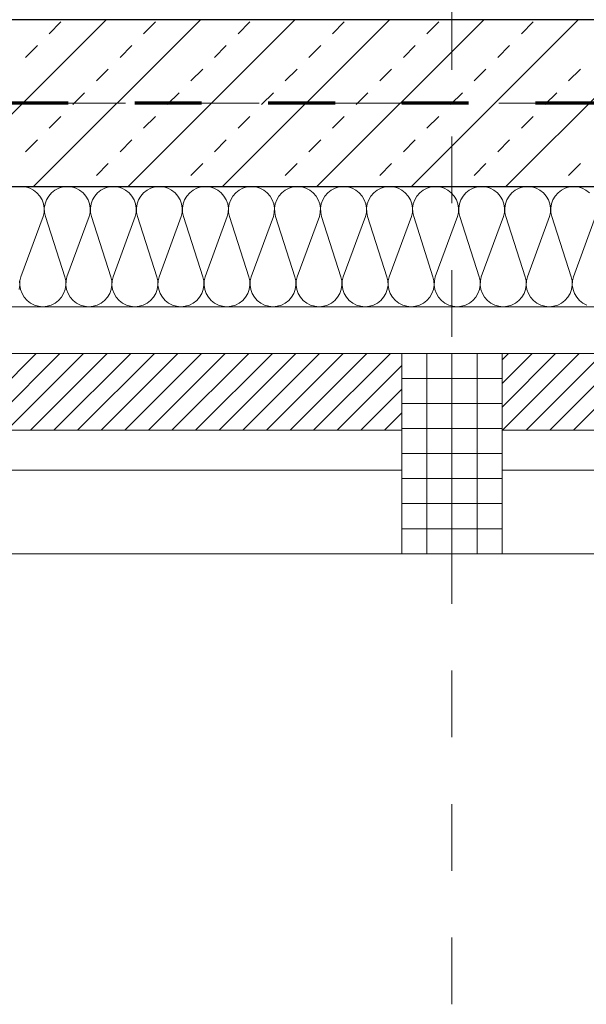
# Model space of a CAD drawing. Header units: metres. Extents: x -45.2 to 14.3, y -31.8 to 10.2.
# Tile 26 of 152: x -22.247 to -21.399, y -22.95 to -21.475. Entities that reach past the tile are written whole.
import ezdxf

# ---------------------------------------------------------------- set-up
doc = ezdxf.new("R2010")
doc.units = ezdxf.units.M
doc.header["$LTSCALE"] = 0.05
for name, pattern in [('Achsen 01', [5.291531, 3.175, -1.058062, 0.352704, -0.705764]), ('gestrichelt - 01', [2, 1, -1]), ('Raster 01', [2, 1, -1])]:
    doc.linetypes.add(name, pattern=pattern)
for name, color, linetype, lineweight in [('013_Beton und Stahlbetonarbeiten-330 Außenwände', 7, 'Continuous', 25), ('014_Fassadenarbeiten-330 Betonfertigteile vertikal', 7, 'Continuous', 9), ('014_Fassadenarbeiten-330 Filtermauerwerk 11.5cm', 7, 'Continuous', 9), ('AV1-Brandschutzkonzept-Brandschutzkonzept', 7, 'Continuous', 5)]:
    doc.layers.add(name, color=color, linetype=linetype, lineweight=lineweight)
for name, color, linetype, lineweight, true_color in [('014_Fassadenarbeiten-000 Aufsicht Betonfertigteile', 7, 'Continuous', 9, 0xc0c0c0), ('014_Fassadenarbeiten-000 Aufsicht Mauerwerk', 7, 'Continuous', 9, 0xa6a6a6), ('014_Fassadenarbeiten-330 mineralische Dämmung', 7, 'Continuous', 9, 0x666666), ('AV1-Achsen', 1, 'Achsen 01', 18, 0xff0000), ('AV1-Raster', 7, 'Raster 01', 9, 0xa6a6a6)]:
    doc.layers.add(name, color=color, linetype=linetype, lineweight=lineweight, true_color=true_color)

msp = doc.modelspace()

# ---------------------------------------------------------------- linework, layer by layer
at = {"layer": '013_Beton und Stahlbetonarbeiten-330 Außenwände', "color": 251, "linetype": 'Continuous', "lineweight": 13, "true_color": 0x4c4c4c}
for p, q in [((-22.1179, -21.475), (-22.3679, -21.725)), ((-21.9765, -21.475), (-22.2265, -21.725)), ((-21.8351, -21.475), (-22.0851, -21.725)), ((-21.6936, -21.475), (-21.9436, -21.725)), ((-21.5522, -21.475), (-21.8022, -21.725)), ((-21.4108, -21.475), (-21.6608, -21.725)), ((-21.2694, -21.475), (-21.5194, -21.725)), ((-22.2032, -21.496), (-22.1855, -21.4784)), ((-22.0617, -21.496), (-22.0441, -21.4784)), ((-21.9203, -21.496), (-21.9026, -21.4784)), ((-21.7789, -21.496), (-21.7612, -21.4784)), ((-21.6375, -21.496), (-21.6198, -21.4784)), ((-21.496, -21.496), (-21.4784, -21.4784)), ((-22.2385, -21.5314), (-22.2208, -21.5137)), ((-22.0971, -21.5314), (-22.0794, -21.5137)), ((-21.9557, -21.5314), (-21.938, -21.5137)), ((-21.8142, -21.5314), (-21.7966, -21.5137)), ((-21.6728, -21.5314), (-21.6551, -21.5137)), ((-21.5314, -21.5314), (-21.5137, -21.5137)), ((-22.1324, -21.5668), (-22.1148, -21.5491)), ((-21.991, -21.5668), (-21.9733, -21.5491)), ((-21.8496, -21.5668), (-21.8319, -21.5491)), ((-21.7082, -21.5668), (-21.6905, -21.5491)), ((-21.5668, -21.5668), (-21.5491, -21.5491)), ((-21.4253, -21.5668), (-21.4077, -21.5491)), ((-22.1678, -21.6021), (-22.1501, -21.5844)), ((-22.0264, -21.6021), (-22.0087, -21.5844)), ((-21.885, -21.6021), (-21.8673, -21.5844)), ((-21.7435, -21.6021), (-21.7259, -21.5844)), ((-21.6021, -21.6021), (-21.5844, -21.5844)), ((-21.4607, -21.6021), (-21.443, -21.5844)), ((-22.2032, -21.6375), (-22.1855, -21.6198)), ((-22.0617, -21.6375), (-22.0441, -21.6198)), ((-21.9203, -21.6375), (-21.9026, -21.6198)), ((-21.7789, -21.6375), (-21.7612, -21.6198)), ((-21.6375, -21.6375), (-21.6198, -21.6198)), ((-21.496, -21.6375), (-21.4784, -21.6198)), ((-22.2385, -21.6728), (-22.2208, -21.6551)), ((-22.0971, -21.6728), (-22.0794, -21.6551)), ((-21.9557, -21.6728), (-21.938, -21.6551)), ((-21.8142, -21.6728), (-21.7966, -21.6551)), ((-21.6728, -21.6728), (-21.6551, -21.6551)), ((-21.5314, -21.6728), (-21.5137, -21.6551)), ((-22.1324, -21.7082), (-22.1148, -21.6905)), ((-21.991, -21.7082), (-21.9733, -21.6905)), ((-21.8496, -21.7082), (-21.8319, -21.6905)), ((-21.7082, -21.7082), (-21.6905, -21.6905)), ((-21.5668, -21.7082), (-21.5491, -21.6905)), ((-21.4253, -21.7082), (-21.4077, -21.6905))]:
    msp.add_line(p, q, dxfattribs=at)
at = {"layer": '013_Beton und Stahlbetonarbeiten-330 Außenwände'}
msp.add_lwpolyline([(-18.775, -21.475), (-23.075, -21.475), (-23.075, -21.725), (-18.775, -21.725)], close=True, dxfattribs=at)
at = {"layer": '014_Fassadenarbeiten-000 Aufsicht Betonfertigteile'}
msp.add_lwpolyline([(-39.455, -21.905), (0.305, -21.905), (0.675, -22.275), (-39.825, -22.275)], close=True, dxfattribs=at)
at = {"layer": '014_Fassadenarbeiten-000 Aufsicht Mauerwerk'}
for points in [[(-21.675, -21.975), (-21.675, -22.15), (-22.875, -22.15), (-22.875, -21.975)], [(-22.875, -22.15), (-22.875, -21.975), (-21.675, -21.975), (-21.675, -22.15)], [(-20.325, -21.975), (-20.325, -22.15), (-21.525, -22.15), (-21.525, -21.975)], [(-21.525, -22.15), (-21.525, -21.975), (-20.325, -21.975), (-20.325, -22.15)]]:
    msp.add_lwpolyline(points, close=True, dxfattribs=at)
at = {"layer": '014_Fassadenarbeiten-330 Betonfertigteile vertikal', "color": 8, "linetype": 'Continuous', "lineweight": 9, "true_color": 0x808080}
for p, q in [((-21.6375, -21.975), (-21.6375, -22.275)), ((-21.6, -21.975), (-21.6, -22.275)), ((-21.5625, -21.975), (-21.5625, -22.275))]:
    msp.add_line(p, q, dxfattribs=at)
at = {"layer": '014_Fassadenarbeiten-330 Betonfertigteile vertikal', "color": 8, "linetype": 'Continuous', "lineweight": 13, "true_color": 0x808080}
for p, q in [((-21.675, -22.0125), (-21.525, -22.0125)), ((-21.675, -22.05), (-21.525, -22.05)), ((-21.675, -22.0875), (-21.525, -22.0875)), ((-21.675, -22.125), (-21.525, -22.125)), ((-21.675, -22.1625), (-21.525, -22.1625)), ((-21.675, -22.2), (-21.525, -22.2)), ((-21.675, -22.2375), (-21.525, -22.2375))]:
    msp.add_line(p, q, dxfattribs=at)
at = {"layer": '014_Fassadenarbeiten-330 Betonfertigteile vertikal'}
msp.add_lwpolyline([(-21.525, -21.975), (-21.675, -21.975), (-21.675, -22.275), (-21.525, -22.275)], close=True, dxfattribs=at)
at = {"layer": '014_Fassadenarbeiten-330 Filtermauerwerk 11.5cm', "color": 8, "linetype": 'Continuous', "lineweight": 9, "true_color": 0x808080}
for p, q in [((-22.3375, -22.09), (-22.2225, -21.975)), ((-22.3021, -22.09), (-22.1871, -21.975)), ((-22.2668, -22.09), (-22.1518, -21.975)), ((-22.2314, -22.09), (-22.1164, -21.975)), ((-22.1961, -22.09), (-22.0811, -21.975)), ((-22.1607, -22.09), (-22.0457, -21.975)), ((-22.1254, -22.09), (-22.0104, -21.975)), ((-22.09, -22.09), (-21.975, -21.975)), ((-22.0546, -22.09), (-21.9396, -21.975)), ((-22.0193, -22.09), (-21.9043, -21.975)), ((-21.9839, -22.09), (-21.8689, -21.975)), ((-21.9486, -22.09), (-21.8336, -21.975)), ((-21.9132, -22.09), (-21.7982, -21.975)), ((-21.8779, -22.09), (-21.7629, -21.975)), ((-21.8425, -22.09), (-21.7275, -21.975)), ((-21.8072, -22.09), (-21.6922, -21.975)), ((-21.525, -21.9846), (-21.5154, -21.975)), ((-21.525, -22.02), (-21.48, -21.975)), ((-21.525, -22.0553), (-21.4447, -21.975)), ((-21.5243, -22.09), (-21.4093, -21.975)), ((-21.489, -22.09), (-21.374, -21.975)), ((-21.4536, -22.09), (-21.3386, -21.975)), ((-21.4182, -22.09), (-21.3032, -21.975)), ((-21.7718, -22.09), (-21.675, -21.9932)), ((-21.7364, -22.09), (-21.675, -22.0286)), ((-21.7011, -22.09), (-21.675, -22.0639))]:
    msp.add_line(p, q, dxfattribs=at)
at = {"layer": '014_Fassadenarbeiten-330 Filtermauerwerk 11.5cm'}
for points in [[(-22.875, -22.09), (-22.875, -21.975), (-21.675, -21.975), (-21.675, -22.09)], [(-21.525, -22.09), (-21.525, -21.975), (-20.325, -21.975), (-20.325, -22.09)]]:
    msp.add_lwpolyline(points, close=True, dxfattribs=at)
at = {"layer": '014_Fassadenarbeiten-330 mineralische Dämmung'}
msp.add_lwpolyline([(-22.95, -21.905), (-22.95, -21.725), (-18.9, -21.725), (-18.9, -21.905)], close=True, dxfattribs=at)
for points in [[(-21.3941, -21.7343), (-21.3993, -21.7303), (-21.405, -21.7274), (-21.4112, -21.7256), (-21.4177, -21.725), (-21.4241, -21.7256), (-21.4303, -21.7274), (-21.4361, -21.7303), (-21.4412, -21.7343), (-21.4455, -21.7392), (-21.4488, -21.7447), (-21.451, -21.7508), (-21.4521, -21.7572), (-21.4519, -21.7637), (-21.4505, -21.77), (-21.4215, -21.86), (-21.4215, -21.86), (-21.4201, -21.8663), (-21.42, -21.8728), (-21.421, -21.8792), (-21.4232, -21.8853), (-21.4265, -21.8908), (-21.4308, -21.8957), (-21.4359, -21.8997), (-21.4417, -21.9026), (-21.4479, -21.9044), (-21.4543, -21.905), (-21.4608, -21.9044), (-21.467, -21.9026), (-21.4728, -21.8997), (-21.4779, -21.8957), (-21.4822, -21.8908), (-21.4855, -21.8853), (-21.4877, -21.8792), (-21.4887, -21.8728), (-21.4885, -21.8663), (-21.4871, -21.86), (-21.4538, -21.77), (-21.4538, -21.77), (-21.4525, -21.7637), (-21.4523, -21.7572), (-21.4533, -21.7508), (-21.4555, -21.7447), (-21.4588, -21.7392), (-21.4631, -21.7343), (-21.4682, -21.7303), (-21.474, -21.7274), (-21.4802, -21.7256), (-21.4866, -21.725), (-21.4931, -21.7256), (-21.4993, -21.7274), (-21.5051, -21.7303), (-21.5102, -21.7343), (-21.5145, -21.7392), (-21.5178, -21.7447), (-21.52, -21.7508), (-21.521, -21.7572), (-21.5208, -21.7637), (-21.5194, -21.77), (-21.4905, -21.86), (-21.4905, -21.86), (-21.4891, -21.8663), (-21.4889, -21.8728), (-21.4899, -21.8792), (-21.4921, -21.8853), (-21.4954, -21.8908), (-21.4997, -21.8957), (-21.5048, -21.8997), (-21.5106, -21.9026), (-21.5168, -21.9044), (-21.5233, -21.905), (-21.5297, -21.9044), (-21.5359, -21.9026), (-21.5417, -21.8997), (-21.5468, -21.8957), (-21.5511, -21.8908), (-21.5544, -21.8853), (-21.5566, -21.8792), (-21.5577, -21.8728), (-21.5575, -21.8663), (-21.5561, -21.86), (-21.5228, -21.77), (-21.5228, -21.77), (-21.5214, -21.7637), (-21.5212, -21.7572), (-21.5222, -21.7508), (-21.5244, -21.7447), (-21.5277, -21.7392), (-21.532, -21.7343), (-21.5371, -21.7303), (-21.5429, -21.7274), (-21.5491, -21.7256), (-21.5556, -21.725), (-21.562, -21.7256), (-21.5682, -21.7274), (-21.574, -21.7303), (-21.5791, -21.7343), (-21.5834, -21.7392), (-21.5867, -21.7447), (-21.5889, -21.7508), (-21.5899, -21.7572), (-21.5898, -21.7637), (-21.5884, -21.77), (-21.5594, -21.86), (-21.5594, -21.86), (-21.558, -21.8663), (-21.5578, -21.8728), (-21.5589, -21.8792), (-21.5611, -21.8853), (-21.5644, -21.8908), (-21.5687, -21.8957), (-21.5738, -21.8997), (-21.5796, -21.9026), (-21.5858, -21.9044), (-21.5922, -21.905), (-21.5987, -21.9044), (-21.6049, -21.9026), (-21.6107, -21.8997), (-21.6158, -21.8957), (-21.6201, -21.8908), (-21.6234, -21.8853), (-21.6256, -21.8792), (-21.6266, -21.8728), (-21.6264, -21.8663), (-21.625, -21.86), (-21.5917, -21.77), (-21.5917, -21.77), (-21.5903, -21.7637), (-21.5902, -21.7572), (-21.5912, -21.7508), (-21.5934, -21.7447), (-21.5967, -21.7392), (-21.601, -21.7343), (-21.6061, -21.7303), (-21.6119, -21.7274), (-21.6181, -21.7256), (-21.6245, -21.725), (-21.631, -21.7256), (-21.6372, -21.7274), (-21.643, -21.7303), (-21.6481, -21.7343), (-21.6524, -21.7392), (-21.6557, -21.7447), (-21.6579, -21.7508), (-21.6589, -21.7572), (-21.6587, -21.7637), (-21.6573, -21.77), (-21.6284, -21.86), (-21.6284, -21.86), (-21.627, -21.8663), (-21.6268, -21.8728), (-21.6278, -21.8792), (-21.63, -21.8853), (-21.6333, -21.8908), (-21.6376, -21.8957), (-21.6427, -21.8997), (-21.6485, -21.9026), (-21.6547, -21.9044), (-21.6612, -21.905), (-21.6676, -21.9044), (-21.6738, -21.9026), (-21.6796, -21.8997), (-21.6847, -21.8957), (-21.689, -21.8908), (-21.6923, -21.8853), (-21.6945, -21.8792), (-21.6955, -21.8728), (-21.6954, -21.8663), (-21.694, -21.86), (-21.6607, -21.77), (-21.6607, -21.77), (-21.6593, -21.7637), (-21.6591, -21.7572), (-21.6601, -21.7508), (-21.6623, -21.7447), (-21.6656, -21.7392), (-21.6699, -21.7343), (-21.675, -21.7303), (-21.6808, -21.7274), (-21.687, -21.7256), (-21.6935, -21.725), (-21.6999, -21.7256), (-21.7061, -21.7274), (-21.7119, -21.7303), (-21.717, -21.7343), (-21.7213, -21.7392), (-21.7246, -21.7447), (-21.7268, -21.7508), (-21.7278, -21.7572), (-21.7276, -21.7637), (-21.7263, -21.77), (-21.6973, -21.86), (-21.6973, -21.86), (-21.6959, -21.8663), (-21.6957, -21.8728), (-21.6968, -21.8792), (-21.699, -21.8853), (-21.7023, -21.8908), (-21.7066, -21.8957), (-21.7117, -21.8997), (-21.7174, -21.9026), (-21.7237, -21.9044), (-21.7301, -21.905), (-21.7366, -21.9044), (-21.7428, -21.9026), (-21.7485, -21.8997), (-21.7537, -21.8957), (-21.758, -21.8908), (-21.7613, -21.8853), (-21.7635, -21.8792), (-21.7645, -21.8728), (-21.7643, -21.8663), (-21.7629, -21.86), (-21.7296, -21.77), (-21.7296, -21.77), (-21.7282, -21.7637), (-21.728, -21.7572), (-21.7291, -21.7508), (-21.7313, -21.7447), (-21.7346, -21.7392), (-21.7389, -21.7343), (-21.744, -21.7303), (-21.7497, -21.7274), (-21.756, -21.7256), (-21.7624, -21.725), (-21.7689, -21.7256), (-21.7751, -21.7274), (-21.7808, -21.7303), (-21.786, -21.7343), (-21.7902, -21.7392), (-21.7936, -21.7447), (-21.7958, -21.7508), (-21.7968, -21.7572), (-21.7966, -21.7637), (-21.7952, -21.77), (-21.7663, -21.86), (-21.7663, -21.86), (-21.7649, -21.8663), (-21.7647, -21.8728), (-21.7657, -21.8792), (-21.7679, -21.8853), (-21.7712, -21.8908), (-21.7755, -21.8957), (-21.7806, -21.8997), (-21.7864, -21.9026), (-21.7926, -21.9044), (-21.7991, -21.905), (-21.8055, -21.9044), (-21.8117, -21.9026), (-21.8175, -21.8997), (-21.8226, -21.8957), (-21.8269, -21.8908), (-21.8302, -21.8853), (-21.8324, -21.8792), (-21.8334, -21.8728), (-21.8332, -21.8663), (-21.8318, -21.86), (-21.7986, -21.77), (-21.7986, -21.77), (-21.7972, -21.7637), (-21.797, -21.7572), (-21.798, -21.7508), (-21.8002, -21.7447), (-21.8035, -21.7392), (-21.8078, -21.7343), (-21.8129, -21.7303), (-21.8187, -21.7274), (-21.8249, -21.7256), (-21.8314, -21.725), (-21.8378, -21.7256), (-21.844, -21.7274), (-21.8498, -21.7303), (-21.8549, -21.7343), (-21.8592, -21.7392), (-21.8625, -21.7447), (-21.8647, -21.7508), (-21.8657, -21.7572), (-21.8655, -21.7637), (-21.8641, -21.77), (-21.8352, -21.86), (-21.8352, -21.86), (-21.8338, -21.8663), (-21.8336, -21.8728), (-21.8347, -21.8792), (-21.8369, -21.8853), (-21.8402, -21.8908), (-21.8444, -21.8957), (-21.8496, -21.8997), (-21.8553, -21.9026), (-21.8616, -21.9044), (-21.868, -21.905), (-21.8744, -21.9044), (-21.8807, -21.9026), (-21.8864, -21.8997), (-21.8916, -21.8957), (-21.8958, -21.8908), (-21.8991, -21.8853), (-21.9014, -21.8792), (-21.9024, -21.8728), (-21.9022, -21.8663), (-21.9008, -21.86), (-21.8675, -21.77), (-21.8675, -21.77), (-21.8661, -21.7637), (-21.8659, -21.7572), (-21.867, -21.7508), (-21.8692, -21.7447), (-21.8725, -21.7392), (-21.8767, -21.7343), (-21.8819, -21.7303), (-21.8876, -21.7274), (-21.8939, -21.7256), (-21.9003, -21.725), (-21.9067, -21.7256), (-21.913, -21.7274), (-21.9187, -21.7303), (-21.9239, -21.7343), (-21.9281, -21.7392), (-21.9314, -21.7447), (-21.9336, -21.7508), (-21.9347, -21.7572), (-21.9345, -21.7637), (-21.9331, -21.77), (-21.9042, -21.86), (-21.9042, -21.86), (-21.9028, -21.8663), (-21.9026, -21.8728), (-21.9036, -21.8792), (-21.9058, -21.8853), (-21.9091, -21.8908), (-21.9134, -21.8957), (-21.9185, -21.8997), (-21.9243, -21.9026), (-21.9305, -21.9044), (-21.9369, -21.905), (-21.9434, -21.9044), (-21.9496, -21.9026), (-21.9554, -21.8997), (-21.9605, -21.8957), (-21.9648, -21.8908), (-21.9681, -21.8853), (-21.9703, -21.8792), (-21.9713, -21.8728), (-21.9711, -21.8663), (-21.9697, -21.86), (-21.9365, -21.77), (-21.9365, -21.77), (-21.9351, -21.7637), (-21.9349, -21.7572), (-21.9359, -21.7508), (-21.9381, -21.7447), (-21.9414, -21.7392), (-21.9457, -21.7343), (-21.9508, -21.7303), (-21.9566, -21.7274), (-21.9628, -21.7256), (-21.9692, -21.725), (-21.9757, -21.7256), (-21.9819, -21.7274), (-21.9877, -21.7303), (-21.9928, -21.7343), (-21.9971, -21.7392), (-22.0004, -21.7447), (-22.0026, -21.7508), (-22.0036, -21.7572), (-22.0034, -21.7637), (-22.002, -21.77), (-21.9731, -21.86), (-21.9731, -21.86), (-21.9717, -21.8663), (-21.9715, -21.8728), (-21.9725, -21.8792), (-21.9747, -21.8853), (-21.978, -21.8908), (-21.9823, -21.8957), (-21.9875, -21.8997), (-21.9932, -21.9026), (-21.9994, -21.9044), (-22.0059, -21.905), (-22.0123, -21.9044), (-22.0186, -21.9026), (-22.0243, -21.8997), (-22.0294, -21.8957), (-22.0337, -21.8908), (-22.037, -21.8853), (-22.0392, -21.8792), (-22.0403, -21.8728), (-22.0401, -21.8663), (-22.0387, -21.86), (-22.0054, -21.77), (-22.0054, -21.77), (-22.004, -21.7637), (-22.0038, -21.7572), (-22.0048, -21.7508), (-22.007, -21.7447), (-22.0104, -21.7392), (-22.0146, -21.7343), (-22.0198, -21.7303), (-22.0255, -21.7274), (-22.0317, -21.7256), (-22.0382, -21.725), (-22.0446, -21.7256), (-22.0509, -21.7274), (-22.0566, -21.7303), (-22.0617, -21.7343), (-22.066, -21.7392), (-22.0693, -21.7447), (-22.0715, -21.7508), (-22.0726, -21.7572), (-22.0724, -21.7637), (-22.071, -21.77), (-22.0421, -21.86), (-22.0421, -21.86), (-22.0407, -21.8663), (-22.0405, -21.8728), (-22.0415, -21.8792), (-22.0437, -21.8853), (-22.047, -21.8908), (-22.0513, -21.8957), (-22.0564, -21.8997), (-22.0622, -21.9026), (-22.0684, -21.9044), (-22.0748, -21.905), (-22.0813, -21.9044), (-22.0875, -21.9026), (-22.0933, -21.8997), (-22.0984, -21.8957), (-22.1027, -21.8908), (-22.106, -21.8853), (-22.1082, -21.8792), (-22.1092, -21.8728), (-22.109, -21.8663), (-22.1076, -21.86), (-22.0744, -21.77), (-22.0744, -21.77), (-22.073, -21.7637), (-22.0728, -21.7572), (-22.0738, -21.7508), (-22.076, -21.7447), (-22.0793, -21.7392), (-22.0836, -21.7343), (-22.0887, -21.7303), (-22.0945, -21.7274), (-22.1007, -21.7256), (-22.1071, -21.725), (-22.1136, -21.7256), (-22.1198, -21.7274), (-22.1256, -21.7303), (-22.1307, -21.7343), (-22.135, -21.7392), (-22.1383, -21.7447), (-22.1405, -21.7508), (-22.1415, -21.7572), (-22.1413, -21.7637), (-22.1399, -21.77), (-22.111, -21.86), (-22.111, -21.86), (-22.1096, -21.8663), (-22.1094, -21.8728), (-22.1104, -21.8792), (-22.1126, -21.8853), (-22.1159, -21.8908), (-22.1202, -21.8957), (-22.1253, -21.8997), (-22.1311, -21.9026), (-22.1373, -21.9044), (-22.1438, -21.905), (-22.1502, -21.9044), (-22.1564, -21.9026), (-22.1622, -21.8997), (-22.1673, -21.8957), (-22.1716, -21.8908), (-22.1749, -21.8853), (-22.1771, -21.8792), (-22.1782, -21.8728), (-22.178, -21.8663), (-22.1766, -21.86), (-22.1433, -21.77), (-22.1433, -21.77), (-22.1419, -21.7637), (-22.1417, -21.7572), (-22.1427, -21.7508), (-22.1449, -21.7447), (-22.1482, -21.7392), (-22.1525, -21.7343), (-22.1576, -21.7303), (-22.1634, -21.7274), (-22.1696, -21.7256), (-22.1761, -21.725), (-22.1825, -21.7256), (-22.1887, -21.7274), (-22.1945, -21.7303), (-22.1996, -21.7343), (-22.2039, -21.7392), (-22.2072, -21.7447), (-22.2094, -21.7508), (-22.2105, -21.7572), (-22.2103, -21.7637), (-22.2089, -21.77), (-22.1799, -21.86), (-22.1799, -21.86), (-22.1785, -21.8663), (-22.1784, -21.8728), (-22.1794, -21.8792), (-22.1816, -21.8853), (-22.1849, -21.8908), (-22.1892, -21.8957), (-22.1943, -21.8997), (-22.2001, -21.9026), (-22.2063, -21.9044), (-22.2127, -21.905), (-22.2192, -21.9044), (-22.2254, -21.9026), (-22.2312, -21.8997), (-22.2363, -21.8957), (-22.2406, -21.8908), (-22.2439, -21.8853), (-22.2461, -21.8792), (-22.2471, -21.8728), (-22.2469, -21.8663), (-22.2455, -21.86), (-22.2122, -21.77), (-22.2122, -21.77), (-22.2108, -21.7637), (-22.2107, -21.7572), (-22.2117, -21.7508), (-22.2139, -21.7447), (-22.2172, -21.7392), (-22.2215, -21.7343), (-22.2266, -21.7303), (-22.2324, -21.7274), (-22.2386, -21.7256), (-22.245, -21.725), (-22.2515, -21.7256)], [(-21.3981, -21.9026), (-21.4038, -21.8997), (-21.4089, -21.8957), (-21.4132, -21.8908), (-21.4165, -21.8853), (-21.4187, -21.8792), (-21.4198, -21.8728), (-21.4196, -21.8663), (-21.4182, -21.86), (-21.3849, -21.77)], [(-22.2475, -21.8663), (-22.2473, -21.8728), (-22.2483, -21.8792)]]:
    msp.add_lwpolyline(points, dxfattribs=at)
at = {"layer": 'AV1-Achsen'}
msp.add_line((-43.35, -21.6), (4.2, -21.6), dxfattribs=at)
at = {"layer": 'AV1-Brandschutzkonzept-Brandschutzkonzept', "color": 14, "linetype": 'gestrichelt - 01', "lineweight": 70, "true_color": 0xaa0000}
msp.add_line((-18.775, -21.6), (-22.95, -21.6), dxfattribs=at)
at = {"layer": 'AV1-Raster'}
msp.add_line((-21.6, -22.95), (-21.6, 1.35), dxfattribs=at)
at = {"layer": 'Defpoints', "color": 0, "lineweight": 0}
for p, q in [((-21.675, -22.275), (-21.675, -22.275)), ((-21.675, -22.275), (-21.675, -22.275)), ((-21.525, -22.275), (-21.525, -22.275)), ((-21.525, -22.275), (-21.525, -22.275))]:
    msp.add_line(p, q, dxfattribs=at)

doc.saveas('drawing.dxf')
